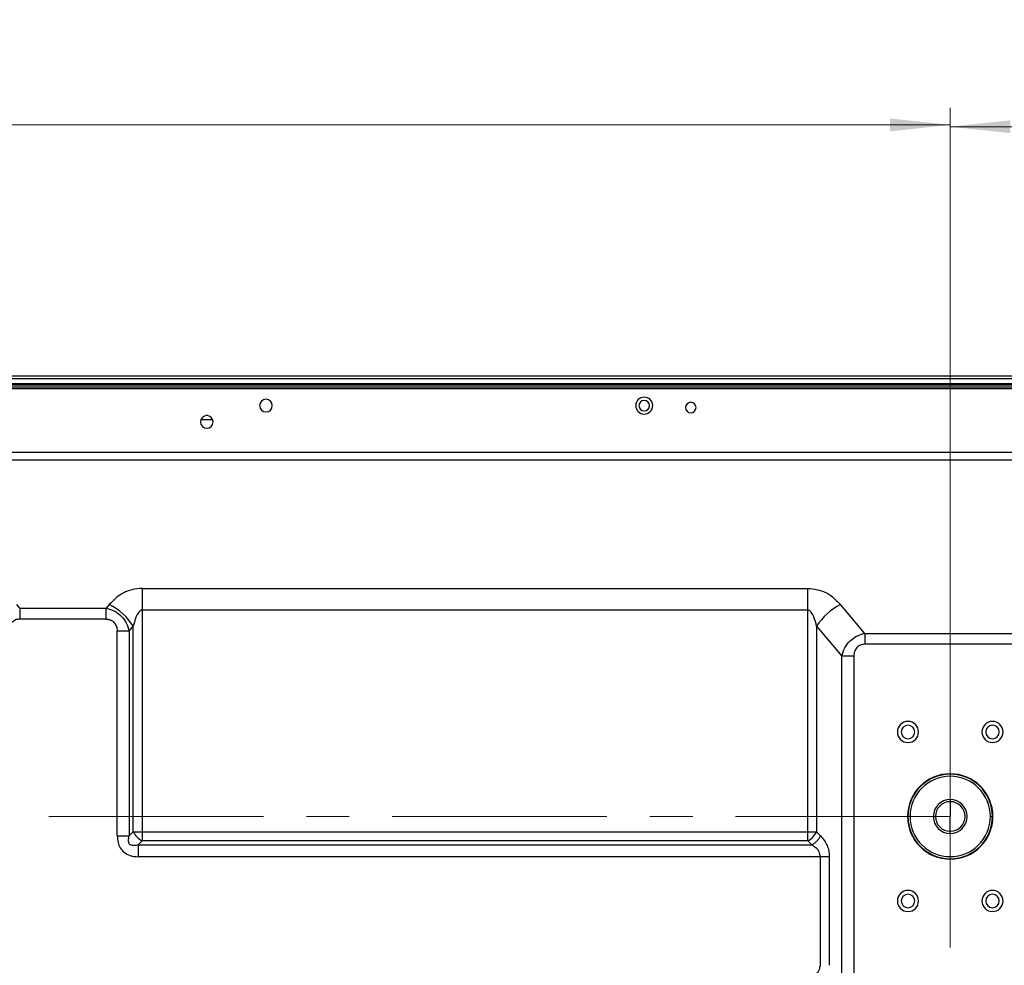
# Model space of a CAD drawing. Header units: millimetres. Extents: x 0 to 1118, y 0 to 864.
# Tile 78 of 256: x 894 to 952, y 458 to 514. Entities that reach past the tile are written whole.
import ezdxf

# ---------------------------------------------------------------- set-up
doc = ezdxf.new("R2010")
doc.units = ezdxf.units.MM
doc.linetypes.add('CENTERX2', pattern=[20.32, 12.7, -2.54, 2.54, -2.54])
doc.styles.add('SLDTEXTSTYLE0', font='TXT', dxfattribs={"width": 0.75})
doc.dimstyles.new('SLDDIMSTYLE0', dxfattribs={"dimtxt": 4.7625, "dimasz": 3.556, "dimexe": 0, "dimexo": 0.0625, "dimgap": 1.190625, "dimtad": 1, "dimlfac": 4, "dimrnd": 1e-09, "dimzin": 12, "dimdsep": 46, "dimtxsty": 'SLDTEXTSTYLE0', "dimsah": 1, "dimcen": 0.09, "dimadec": 0, "dimazin": 3, "dimtfac": 1, "dimtofl": 0, "dimtmove": 0, "dimatfit": 3, "dimfxl": 1, "dimfrac": 2, "dimtolj": 1, "dimtzin": 12, "dimarcsym": 0})
doc.dimstyles.new('SLDDIMSTYLE4', dxfattribs={"dimtxt": 4.7625, "dimasz": 3.556, "dimexe": 0, "dimexo": 0.0625, "dimgap": 1.190625, "dimtad": 1, "dimlfac": 4, "dimrnd": 1e-09, "dimzin": 4, "dimdsep": 46, "dimtxsty": 'SLDTEXTSTYLE0', "dimsah": 1, "dimcen": 0.09, "dimadec": 0, "dimazin": 1, "dimtfac": 1, "dimtofl": 0, "dimtmove": 0, "dimatfit": 3, "dimfxl": 1, "dimfrac": 2, "dimtolj": 1, "dimtzin": 12, "dimarcsym": 0})

# ---------------------------------------------------------------- blocks, each defined once
blk = doc.blocks.new('_D_15')
at = {"color": 7, "linetype": 'Continuous', "lineweight": 0}
for p, q in [((799.262, 468.125), (799.262, 509.042)), ((949.262, 468.125), (949.262, 509.042)), ((949.262, 508.042), (799.262, 508.042))]:
    blk.add_line(p, q, dxfattribs=at)
at = {"color": 7, "linetype": 'Continuous', "lineweight": 18}
for points in [[(799.262, 508.042), (802.818, 507.661), (802.818, 508.423)], [(949.262, 508.042), (945.706, 508.423), (945.706, 507.661)]]:
    blk.add_solid(points, dxfattribs=at)
at = {"color": 7, "linetype": 'Continuous', "lineweight": 18, "insert": (864.511, 514.182), "char_height": 4.7625, "attachment_point": 1, "style": 'SLDTEXTSTYLE0'}
blk.add_mtext('600.00', dxfattribs=at)
blk = doc.blocks.new('_D_19')
at = {"color": 7, "linetype": 'Continuous', "lineweight": 0}
for p, q in [((949.262, 468.125), (949.262, 508.934)), ((1058.197, 489.521), (1058.197, 508.934)), ((1058.197, 507.934), (949.262, 507.934))]:
    blk.add_line(p, q, dxfattribs=at)
at = {"color": 7, "linetype": 'Continuous', "lineweight": 18}
for points in [[(949.262, 507.934), (952.818, 507.553), (952.818, 508.315)], [(1058.197, 507.934), (1054.641, 508.315), (1054.641, 507.553)]]:
    blk.add_solid(points, dxfattribs=at)
at = {"color": 7, "linetype": 'Continuous', "lineweight": 18, "insert": (997.313, 514.073), "char_height": 4.7625, "attachment_point": 1, "style": 'SLDTEXTSTYLE0'}
blk.add_mtext('435.74', dxfattribs=at)

msp = doc.modelspace()

# ---------------------------------------------------------------- linework, layer by layer
at = {"color": 7, "linetype": 'Continuous', "lineweight": 25}
for p, q in [((1053.5473, 493.1706), (694.9773, 493.1706)), ((694.9773, 493.0456), (1053.5473, 493.0456)), ((692.7023, 492.5456), (1055.8223, 492.5456)), ((1055.8223, 492.4206), (692.7023, 492.4206)), ((694.9773, 492.7456), (1053.5473, 492.7456)), ((694.9773, 492.6706), (1053.5473, 492.6706)), ((905.6271, 490.5919), (904.9175, 490.5919)), ((905.3248, 490.8419), (905.2198, 490.8419)), ((696.582, 488.6786), (1051.9426, 488.6786)), ((1051.9426, 488.1965), (696.582, 488.1965)), ((901.448, 480.621), (940.8266, 480.621)), ((901.448, 480.621), (901.448, 479.3354)), ((940.8266, 479.3354), (940.8266, 480.621)), ((894.1997, 479.4483), (894.0212, 479.6611)), ((899.5034, 479.6611), (899.3249, 479.4483)), ((944.1997, 477.9586), (942.7712, 479.6611)), ((894.1997, 479.4483), (899.3249, 479.4483)), ((894.1997, 479.4483), (894.1997, 478.8056)), ((899.3249, 478.8056), (899.3249, 479.4483)), ((901.448, 479.3354), (901.448, 466.2163)), ((940.8266, 479.3354), (901.448, 479.3354)), ((940.8266, 466.2163), (940.8266, 479.3354)), ((899.3249, 478.8056), (894.1997, 478.8056)), ((900.6802, 478.0925), (900.9176, 478.3755)), ((900.9176, 466.2163), (900.9176, 478.3755)), ((941.357, 478.3755), (942.8444, 476.6028)), ((941.357, 478.3755), (941.357, 466.2163)), ((899.9731, 465.9788), (899.9731, 478.0925)), ((900.6802, 478.0925), (899.9731, 478.0925)), ((900.6802, 478.0925), (900.6802, 465.9788)), ((944.1997, 477.9586), (944.1997, 477.3159)), ((944.1997, 477.9586), (954.3249, 477.9586)), ((954.3249, 477.3159), (944.1997, 477.3159)), ((943.5515, 476.6028), (942.8444, 476.6028)), ((942.8444, 430.2288), (942.8444, 476.6028)), ((943.5515, 476.6028), (943.5515, 430.2288)), ((949.2623, 468.1253), (949.2623, 468.0003)), ((949.2623, 468.0003), (949.2623, 467.1253)), ((946.8873, 467.1253), (946.7623, 467.1253)), ((949.2623, 466.2503), (949.2623, 467.1253)), ((951.6373, 467.1253), (951.7623, 467.1253)), ((900.9176, 466.2163), (900.6802, 465.9788)), ((901.448, 466.2163), (901.448, 465.6859)), ((901.448, 466.2163), (940.8266, 466.2163)), ((940.8266, 466.2163), (941.357, 466.2163)), ((940.8266, 465.6859), (940.8266, 466.2163)), ((941.5944, 465.9788), (941.357, 466.2163)), ((949.2623, 466.1253), (949.2623, 466.2503)), ((899.9731, 465.9788), (900.6802, 465.9788)), ((901.2105, 465.4485), (901.448, 465.6859)), ((940.8266, 465.6859), (901.448, 465.6859)), ((940.8266, 465.6859), (941.0641, 465.4485)), ((901.2105, 465.4485), (901.2105, 464.7414)), ((901.2105, 465.4485), (941.0641, 465.4485)), ((941.5766, 464.7414), (901.2105, 464.7414)), ((942.107, 464.7414), (941.5766, 464.7414)), ((941.5766, 458.3198), (941.5766, 464.7414)), ((942.107, 464.7414), (942.107, 458.3198))]:
    msp.add_line(p, q, dxfattribs=at)
at = {"color": 7, "linetype": 'CENTERX2', "lineweight": 18}
for p, q in [((949.2623, 467.1253), (799.2623, 467.1253)), ((949.2623, 317.1253), (949.2623, 467.1253))]:
    msp.add_line(p, q, dxfattribs=at)
at = {"color": 7, "linetype": 'Continuous', "lineweight": 25, "flags": 128}
msp.add_lwpolyline([(900.9176, 466.2163), (900.9722, 466.2163), (901.0313, 466.2163), (901.0944, 466.2163), (901.1609, 466.2163), (901.2302, 466.2163), (901.3016, 466.2163), (901.3744, 466.2163), (901.448, 466.2163)], dxfattribs=at)
at = {"color": 7, "linetype": 'Continuous', "lineweight": 25}
for centre, radius, start, end in [((908.7723, 491.4331), 0.375, 0, 180), ((931.1573, 491.4331), 0.5, 90, 270), ((931.1573, 491.4331), 0.3125, 0, 180), ((931.1573, 491.4331), 0.5, 270, 90), ((908.7723, 491.4331), 0.375, 180, 0), ((931.1573, 491.4331), 0.3125, 180, 0), ((933.9073, 491.3169), 0.3125, 90, 270), ((933.9073, 491.3169), 0.3125, 270, 90), ((905.2723, 490.4706), 0.375, 90, 270), ((905.2723, 490.4706), 0.375, 270, 90), ((897.9504, 476.532), 3.4932, 31.851878, 63.604006), ((944.3242, 476.532), 3.4932, 116.395994, 148.148123), ((946.7623, 472.1253), 0.625, 0, 180), ((946.7623, 472.1253), 0.4, 0, 180), ((951.7623, 472.1253), 0.625, 0, 180), ((951.7623, 472.1253), 0.4, 0, 180), ((946.7623, 472.1253), 0.625, 180, 0), ((946.7623, 472.1253), 0.4, 180, 0), ((951.7623, 472.1253), 0.625, 180, 0), ((951.7623, 472.1253), 0.4, 180, 0), ((949.2623, 467.1253), 2.525, 0, 180), ((949.2623, 467.1253), 2.5, 0, 180), ((949.2623, 467.1253), 2.375, 0, 180), ((949.2623, 467.1253), 1, 90, 270), ((949.2623, 467.1253), 0.875, 90, 270), ((949.2623, 467.1253), 1, 270, 90), ((949.2623, 467.1253), 0.875, 270, 90), ((949.2623, 467.1253), 2.525, 180, 0), ((949.2623, 467.1253), 2.5, 180, 0), ((949.2623, 467.1253), 2.375, 180, 0), ((902.0124, 466.7807), 1.2317, 207.273783, 242.726219), ((940.2622, 466.7807), 1.2317, 297.273779, 332.726221), ((946.7623, 462.1253), 0.625, 0, 180), ((951.7623, 462.1253), 0.625, 0, 180), ((946.7623, 462.1253), 0.625, 180, 0), ((946.7623, 462.1253), 0.4, 0, 180), ((946.7623, 462.1253), 0.4, 180, 0), ((951.7623, 462.1253), 0.625, 180, 0), ((951.7623, 462.1253), 0.4, 0, 180), ((951.7623, 462.1253), 0.4, 180, 0)]:
    msp.add_arc(centre, radius, start, end, dxfattribs=at)
for points, knots in [([(901.448, 480.621), (901.2399, 480.6009), (900.8551, 480.5637), (900.3287, 480.3718), (899.8909, 480.058), (899.6413, 479.8023), (899.5034, 479.6611)], [0, 0, 0, 0, 0.260101, 0.4809116, 0.7131258, 1, 1, 1, 1]), ([(940.8266, 480.621), (941.0198, 480.6009), (941.3841, 480.563), (941.8337, 480.4223), (942.1675, 480.2177), (942.4598, 479.9691), (942.6591, 479.7719), (942.7712, 479.6611)], [0, 0, 0, 0, 0.2424623, 0.4572036, 0.5942966, 0.7719543, 1, 1, 1, 1]), ([(899.3249, 479.4483), (899.4937, 479.3988), (899.8205, 479.3028), (900.23, 478.9884), (900.5364, 478.5789), (900.6313, 478.2578), (900.6802, 478.0925)], [0, 0, 0, 0, 0.2593049, 0.5019847, 0.7437804, 1, 1, 1, 1]), ([(901.448, 479.3354), (901.4289, 479.3328), (901.3919, 479.3279), (901.3168, 479.2922), (901.2395, 479.2089), (901.1518, 479.0767), (901.0268, 478.801), (900.9641, 478.5564), (900.9176, 478.3755)], [0, 0, 0, 0, 0.049162, 0.0950867, 0.2110851, 0.3376602, 0.5100469, 1, 1, 1, 1]), ([(941.357, 478.3755), (941.3088, 478.5633), (941.2457, 478.8096), (941.1184, 479.0837), (941.0345, 479.21), (940.9579, 479.2918), (940.8826, 479.3278), (940.8457, 479.3328), (940.8266, 479.3354)], [0, 0, 0, 0, 0.5084086, 0.6664034, 0.7880514, 0.9049586, 0.9509298, 1, 1, 1, 1]), ([(894.1997, 478.8056), (894.1098, 478.7942), (893.9791, 478.7777), (893.8295, 478.6902), (893.705, 478.5784), (893.5836, 478.3782), (893.5628, 478.1927), (893.5515, 478.0925)], [0, 0, 0, 0, 0.2507601, 0.3645541, 0.4805866, 0.7194298, 1, 1, 1, 1]), ([(899.3249, 478.8056), (899.413, 478.795), (899.5407, 478.7797), (899.6876, 478.6944), (899.8126, 478.5841), (899.9428, 478.3852), (899.9624, 478.1955), (899.9731, 478.0925)], [0, 0, 0, 0, 0.2454824, 0.3558764, 0.4709284, 0.7129372, 1, 1, 1, 1]), ([(942.8444, 476.6028), (942.8961, 476.7739), (942.9955, 477.1027), (943.3106, 477.5146), (943.7178, 477.8206), (944.0368, 477.912), (944.1997, 477.9586)], [0, 0, 0, 0, 0.265724, 0.5107362, 0.7502655, 1, 1, 1, 1]), ([(944.1997, 477.3159), (944.1098, 477.3045), (943.9791, 477.288), (943.8295, 477.2005), (943.705, 477.0887), (943.5836, 476.8885), (943.5628, 476.703), (943.5515, 476.6028)], [0, 0, 0, 0, 0.2507601, 0.3645541, 0.4805866, 0.7194298, 1, 1, 1, 1]), ([(899.9731, 465.9788), (899.9808, 465.8493), (899.9955, 465.601), (900.1347, 465.2605), (900.3784, 464.9757), (900.7513, 464.7746), (901.0503, 464.753), (901.2105, 464.7414)], [0, 0, 0, 0, 0.1964277, 0.3762728, 0.5481734, 0.7578623, 1, 1, 1, 1]), ([(901.2105, 465.4485), (901.1167, 465.4249), (900.9819, 465.3909), (900.8206, 465.4152), (900.7464, 465.4512), (900.7026, 465.4892), (900.6704, 465.5368), (900.6422, 465.6103), (900.6259, 465.7632), (900.6579, 465.8902), (900.6802, 465.9788)], [0, 0, 0, 0, 0.28009457, 0.40255325, 0.45916867, 0.51217776, 0.56401361, 0.61980636, 0.73490153, 1, 1, 1, 1]), ([(941.5944, 465.9788), (941.6748, 465.8861), (941.8213, 465.7172), (941.9865, 465.4156), (942.0822, 465.088), (942.0986, 464.8593), (942.107, 464.7414)], [0, 0, 0, 0, 0.2953277, 0.5381788, 0.7617918, 1, 1, 1, 1]), ([(941.5766, 464.7414), (941.5622, 464.8153), (941.5373, 464.9425), (941.4651, 465.1261), (941.293, 465.2899), (941.1518, 465.3877), (941.0641, 465.4485)], [0, 0, 0, 0, 0.2336523, 0.4024619, 0.628715, 1, 1, 1, 1]), ([(941.0641, 457.6127), (941.1501, 457.6715), (941.2905, 457.7675), (941.461, 457.9318), (941.5378, 458.1165), (941.5625, 458.246), (941.5766, 458.3198)], [0, 0, 0, 0, 0.3620792, 0.5911611, 0.7666904, 1, 1, 1, 1])]:
    msp.add_open_spline(points, degree=3, knots=knots, dxfattribs=at)
msp.add_open_spline([(941.0641, 465.4485), (941.1176, 465.4787), (941.2245, 465.5392), (941.3733, 465.6696), (941.5037, 465.8184), (941.5642, 465.9254), (941.5944, 465.9788)], degree=3, dxfattribs=at)

# ---------------------------------------------------------------- dimensions: what is measured, and where the dimension line sits
at = {"color": 7, "linetype": 'Continuous', "lineweight": 18}
for base, p1, p2, dimstyle, picture, middle in [((799.2623, 508.0424), (949.2623, 467.1253), (799.2623, 467.1253), 'SLDDIMSTYLE4', '_D_15', (874.1856, 508.0424)), ((949.2623, 507.9339), (1058.1973, 488.5206), (949.2623, 467.1253), 'SLDDIMSTYLE0', '_D_19', (1006.9876, 507.9339))]:
    dim = msp.add_linear_dim(base=base, p1=p1, p2=p2, dimstyle=dimstyle, dxfattribs=at)
    dim.commit()
    dim.dimension.update_dxf_attribs({"geometry": picture, "text_midpoint": middle, "dimtype": 160})

doc.saveas('drawing.dxf')
